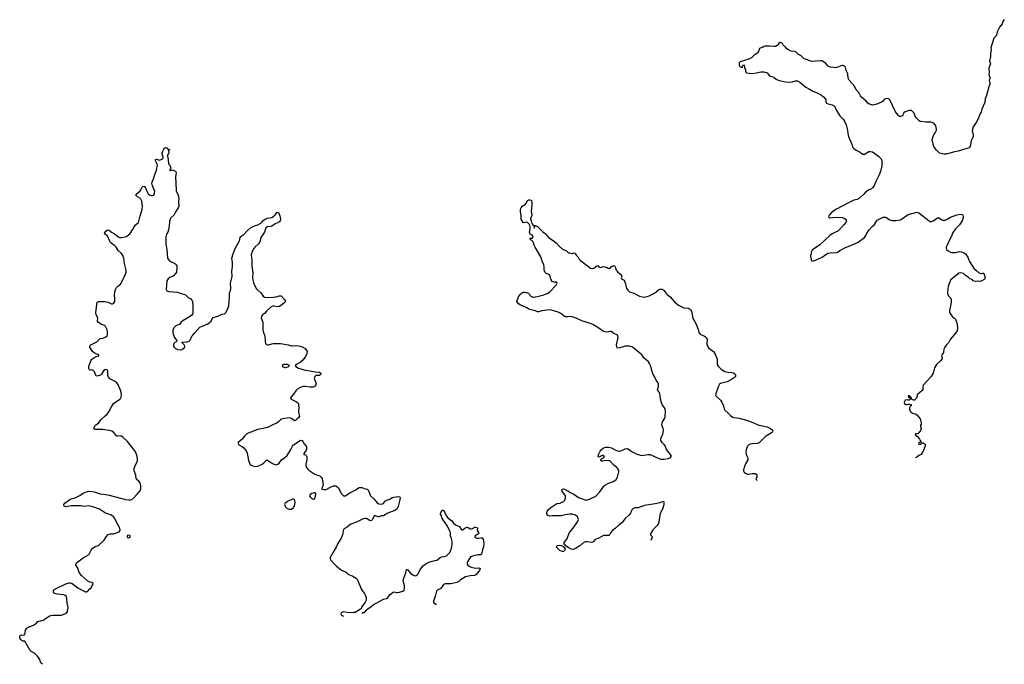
# Model space of a CAD drawing. Header units: inches. Extents: x 1678753 to 1858649, y 384643 to 522370.
# Tile 70 of 91: x 1793958 to 1812124, y 387202 to 399086. Entities that reach past the tile are written whole.
import ezdxf

# ---------------------------------------------------------------- set-up
doc = ezdxf.new("R2010")
doc.units = ezdxf.units.IN
doc.header["$MEASUREMENT"] = 0
for name, color, linetype in [('B7398', 7, 'Continuous'), ('B7399', 7, 'Continuous'), ('B8308', 7, 'Continuous'), ('B8309', 7, 'Continuous'), ('B8319', 7, 'Continuous')]:
    doc.layers.add(name, color=color, linetype=linetype)

msp = doc.modelspace()

# ---------------------------------------------------------------- linework, layer by layer
at = {"layer": 'B7398', "color": 6, "elevation": 300}
for points in [[(1794384, 387202), (1794370, 387210), (1794361, 387221), (1794344, 387250), (1794330, 387290), (1794307, 387327), (1794280, 387360), (1794230, 387405), (1794170, 387436), (1794150, 387456), (1794050, 387628), (1794010, 387629), (1793976, 387656), (1793958, 387690), (1793960, 387720), (1793966, 387730), (1793990, 387742), (1794030, 387738), (1794050, 387751), (1794068, 387830), (1794090, 387866), (1794130, 387893), (1794210, 387921), (1794250, 387943), (1794290, 387990), (1794310, 387999), (1794350, 388002), (1794390, 388016), (1794430, 388039), (1794510, 388095), (1794530, 388103), (1794570, 388109), (1794730, 388110), (1794804, 388136), (1794830, 388154), (1794842, 388178), (1794854, 388250), (1794834, 388330), (1794830, 388410), (1794820, 388450), (1794800, 388470), (1794770, 388482), (1794650, 388492), (1794602, 388510), (1794584, 388530), (1794579, 388550), (1794584, 388570), (1794604, 388590), (1794810, 388685), (1794870, 388702), (1794890, 388702), (1794925, 388690), (1795030, 388613), (1795110, 388566), (1795170, 388539), (1795190, 388539), (1795210, 388546), (1795250, 388591), (1795275, 388610), (1795315, 388690), (1795288, 388710), (1795250, 388718), (1795210, 388741), (1795101, 388841), (1795057, 388897), (1795024, 388984), (1794994, 389030), (1794991, 389050), (1795008, 389070), (1795130, 389162), (1795230, 389218), (1795241, 389230), (1795276, 389304), (1795310, 389345), (1795348, 389372), (1795410, 389395), (1795430, 389408), (1795514, 389490), (1795551, 389550), (1795590, 389593), (1795630, 389608), (1795690, 389609), (1795710, 389614), (1795795, 389645), (1795813, 389670), (1795807, 389710), (1795777, 389770), (1795736, 389836), (1795712, 389890), (1795695, 389915), (1795650, 389950), (1795530, 389996), (1795525, 390000)], [(1800000, 389731), (1799990, 389722), (1799943, 389697), (1799935, 389685), (1799913, 389590), (1799889, 389530), (1799830, 389430), (1799798, 389362), (1799758, 389302), (1799689, 389170), (1799686, 389150), (1799693, 389130), (1799770, 389040), (1799802, 389010), (1799898, 388938), (1799970, 388904), (1800000, 388881)], [(1800000, 388159), (1799930, 388169), (1799891, 388149), (1799885, 388130), (1799898, 388110), (1799933, 388091)]]:
    msp.add_lwpolyline(points, dxfattribs=at)
msp.add_lwpolyline([(1795970, 389584), (1795950, 389579), (1795943, 389570), (1795941, 389550), (1795950, 389538), (1795970, 389536), (1795990, 389545), (1795994, 389550), (1795994, 389570), (1795990, 389574)], close=True, dxfattribs=at)
at = {"layer": 'B7399', "color": 6, "elevation": 300}
msp.add_lwpolyline([(1795525, 390000), (1795430, 390063), (1795310, 390102), (1795230, 390121), (1795150, 390111), (1795083, 390123), (1794910, 390125), (1794808, 390108), (1794792, 390112), (1794780, 390120), (1794772, 390130), (1794772, 390150), (1794790, 390175), (1794890, 390249), (1794979, 390270), (1795070, 390316), (1795130, 390358), (1795190, 390384), (1795230, 390392), (1795330, 390382), (1795445, 390345), (1795550, 390334), (1795610, 390323), (1795750, 390282), (1795910, 390243), (1795970, 390234), (1796010, 390236), (1796050, 390260), (1796123, 390337), (1796168, 390390), (1796190, 390430), (1796190, 390490), (1796178, 390550), (1796157, 390577), (1796125, 390605), (1796110, 390629), (1796098, 390690), (1796069, 390770), (1796072, 390810), (1796084, 390850), (1796129, 390950), (1796132, 390990), (1796126, 391030), (1796108, 391090), (1796088, 391130), (1796060, 391170), (1795944, 391310), (1795860, 391390), (1795830, 391410), (1795810, 391413), (1795770, 391405), (1795750, 391408), (1795690, 391480), (1795658, 391498), (1795610, 391514), (1795490, 391529), (1795350, 391530), (1795337, 391537), (1795327, 391550), (1795330, 391570), (1795344, 391596), (1795364, 391616), (1795410, 391646), (1795452, 391708), (1795538, 391782), (1795570, 391816), (1795601, 391859), (1795650, 391950), (1795690, 392009), (1795804, 392090), (1795822, 392110), (1795831, 392130), (1795835, 392170), (1795830, 392210), (1795815, 392255), (1795773, 392353), (1795751, 392390), (1795717, 392417), (1795623, 392463), (1795594, 392494), (1795585, 392530), (1795587, 392607), (1795573, 392630), (1795550, 392634), (1795530, 392630), (1795502, 392610), (1795470, 392550), (1795451, 392530), (1795390, 392515), (1795370, 392521), (1795362, 392530), (1795336, 392596), (1795310, 392627), (1795290, 392632), (1795267, 392627), (1795250, 392626), (1795244, 392630), (1795236, 392656), (1795236, 392696), (1795250, 392750), (1795278, 392810), (1795290, 392826), (1795323, 392850), (1795370, 392876), (1795418, 392890), (1795418, 392910), (1795340, 392940), (1795304, 392970), (1795252, 393050), (1795252, 393070), (1795266, 393090), (1795280, 393100), (1795384, 393150), (1795436, 393204), (1795450, 393210), (1795510, 393220), (1795550, 393239), (1795570, 393257), (1795580, 393290), (1795580, 393330), (1795573, 393370), (1795542, 393430), (1795521, 393450), (1795467, 393467), (1795429, 393489), (1795407, 393510), (1795396, 393530), (1795398, 393590), (1795370, 393646), (1795363, 393690), (1795390, 393877), (1795410, 393892), (1795470, 393889), (1795530, 393892), (1795590, 393878), (1795650, 393849), (1795671, 393849), (1795697, 393863), (1795711, 393889), (1795716, 393910), (1795716, 393950), (1795705, 394010), (1795714, 394070), (1795726, 394110), (1795747, 394150), (1795764, 394170), (1795826, 394214), (1795849, 394270), (1795897, 394363), (1795920, 394430), (1795922, 394470), (1795893, 394590), (1795879, 394690), (1795856, 394750), (1795830, 394784), (1795772, 394832), (1795735, 394890), (1795714, 394914), (1795636, 394976), (1795620, 395000), (1795576, 395096), (1795534, 395130), (1795522, 395150), (1795550, 395188), (1795570, 395205), (1795590, 395213), (1795610, 395208), (1795650, 395166), (1795710, 395136), (1795790, 395077), (1795808, 395068), (1795832, 395068), (1795900, 395080), (1795928, 395092), (1795995, 395145), (1796042, 395210), (1796070, 395267), (1796090, 395295), (1796153, 395347), (1796178, 395470), (1796215, 395585), (1796223, 395650), (1796210, 395741), (1796195, 395775), (1796175, 395795), (1796130, 395823), (1796100, 395850), (1796107, 395870), (1796180, 395930), (1796193, 395950), (1796210, 395993), (1796230, 396010), (1796250, 396016), (1796270, 396005), (1796276, 395996), (1796309, 395910), (1796330, 395875), (1796350, 395860), (1796390, 395848), (1796410, 395845), (1796430, 395854), (1796448, 395890), (1796450, 395918), (1796406, 396026), (1796397, 396070), (1796406, 396110), (1796429, 396150), (1796449, 396231), (1796480, 396310), (1796500, 396410), (1796468, 396470), (1796461, 396490), (1796464, 396510), (1796490, 396513), (1796530, 396499), (1796550, 396500), (1796596, 396524), (1796606, 396550), (1796585, 396610), (1796584, 396630), (1796596, 396664), (1796619, 396701), (1796630, 396717), (1796650, 396731), (1796670, 396726), (1796690, 396702), (1796710, 396694), (1796730, 396694), (1796731, 396690), (1796710, 396686), (1796706, 396674), (1796708, 396630), (1796688, 396590), (1796684, 396570), (1796695, 396510), (1796702, 396430), (1796726, 396406), (1796743, 396370), (1796745, 396350), (1796734, 396326), (1796730, 396326), (1796730, 396302), (1796746, 396310), (1796746, 396314), (1796770, 396321), (1796831, 396291), (1796845, 396270), (1796834, 396190), (1796843, 395950), (1796847, 395930), (1796883, 395850), (1796894, 395790), (1796887, 395730), (1796892, 395650), (1796885, 395630), (1796836, 395550), (1796808, 395490), (1796748, 395432), (1796733, 395410), (1796724, 395370), (1796718, 395282), (1796703, 395210), (1796689, 395171), (1796666, 395130), (1796656, 395084), (1796655, 394950), (1796672, 394852), (1796685, 394690), (1796695, 394670), (1796730, 394636), (1796821, 394590), (1796847, 394567), (1796855, 394550), (1796857, 394530), (1796851, 394430), (1796841, 394410), (1796797, 394363), (1796727, 394333), (1796697, 394310), (1796682, 394290), (1796675, 394270), (1796662, 394110), (1796671, 394090), (1796710, 394073), (1796870, 394063), (1796936, 394036), (1796986, 394026), (1797015, 394015), (1797066, 393966), (1797117, 393937), (1797137, 393917), (1797149, 393889), (1797154, 393810), (1797151, 393689), (1797144, 393656), (1797128, 393632), (1797030, 393570), (1796953, 393530), (1796935, 393510), (1796927, 393490), (1796910, 393475), (1796837, 393443), (1796808, 393410), (1796785, 393370), (1796782, 393330), (1796789, 393289), (1796814, 393230), (1796859, 393170), (1796852, 393150), (1796823, 393137), (1796796, 393110), (1796798, 393070), (1796805, 393050), (1796830, 393024), (1796870, 393007), (1796930, 393002), (1796950, 393005), (1796970, 393016), (1797005, 393050), (1797003, 393070), (1796991, 393091), (1796947, 393133), (1796962, 393138), (1797050, 393146), (1797082, 393158), (1797101, 393179), (1797135, 393250), (1797150, 393270), (1797191, 393310), (1797284, 393416), (1797430, 393478), (1797489, 393530), (1797510, 393570), (1797530, 393593), (1797570, 393610), (1797630, 393626), (1797690, 393660), (1797730, 393663), (1797750, 393674), (1797764, 393690), (1797788, 393732), (1797815, 393810), (1797831, 393970), (1797832, 394048), (1797848, 394090), (1797856, 394130), (1797846, 394230), (1797878, 394350), (1797875, 394450), (1797885, 394535), (1797883, 394610), (1797874, 394690), (1797895, 394770), (1797940, 394880), (1798012, 395010), (1798027, 395073), (1798040, 395090), (1798092, 395128), (1798150, 395190), (1798215, 395250), (1798290, 395287), (1798350, 395306), (1798404, 395336), (1798421, 395350), (1798450, 395387), (1798484, 395410), (1798533, 395427), (1798610, 395442), (1798630, 395450), (1798673, 395487), (1798710, 395539), (1798730, 395531), (1798756, 395470), (1798770, 395410), (1798766, 395374), (1798736, 395350), (1798670, 395321), (1798610, 395279), (1798590, 395272), (1798530, 395266), (1798501, 395250), (1798475, 395170), (1798409, 395070), (1798387, 394990), (1798364, 394956), (1798294, 394890), (1798279, 394870), (1798247, 394810), (1798228, 394750), (1798242, 394650), (1798241, 394550), (1798261, 394410), (1798254, 394330), (1798259, 394290), (1798270, 394241), (1798290, 394190), (1798330, 394122), (1798350, 394098), (1798406, 394050), (1798448, 393990), (1798472, 393972), (1798510, 393963), (1798632, 393968), (1798686, 393974), (1798750, 393993), (1798775, 393995), (1798790, 393988), (1798842, 393930), (1798854, 393910), (1798858, 393890), (1798848, 393870), (1798750, 393796), (1798710, 393793), (1798650, 393804), (1798630, 393803), (1798596, 393790), (1798510, 393714), (1798477, 393670), (1798438, 393642), (1798421, 393619), (1798414, 393590), (1798417, 393570), (1798441, 393510), (1798442, 393370), (1798450, 393336), (1798482, 393250), (1798486, 393154), (1798494, 393114), (1798510, 393096), (1798530, 393089), (1798550, 393090), (1798610, 393110), (1798634, 393114), (1798690, 393118), (1798770, 393114), (1798910, 393093), (1798970, 393075), (1798990, 393073), (1799070, 393078), (1799132, 393070), (1799170, 393056), (1799222, 393022), (1799251, 392990), (1799259, 392970), (1799255, 392930), (1799230, 392879), (1799182, 392810), (1799131, 392769), (1799066, 392730), (1799042, 392710), (1799051, 392690), (1799104, 392664), (1799230, 392622), (1799310, 392615), (1799410, 392592), (1799490, 392587), (1799511, 392570), (1799514, 392550), (1799490, 392528), (1799430, 392527), (1799417, 392523), (1799403, 392510), (1799391, 392470), (1799395, 392450), (1799418, 392410), (1799425, 392370), (1799408, 392332), (1799370, 392313), (1799331, 392309), (1799310, 392309), (1799230, 392326), (1799190, 392321), (1799130, 392305), (1799090, 392281), (1799050, 392241), (1799010, 392184), (1798970, 392142), (1798957, 392110), (1798966, 392090), (1799051, 392050), (1799081, 392030), (1799099, 392010), (1799103, 391990), (1799108, 391910), (1799103, 391890), (1799102, 391850), (1799119, 391770), (1799108, 391752), (1799076, 391730), (1799050, 391702), (1799030, 391689), (1798974, 391734), (1798930, 391745), (1798810, 391730), (1798790, 391723), (1798769, 391711), (1798730, 391670), (1798701, 391650), (1798651, 391630), (1798531, 391570), (1798450, 391547), (1798350, 391533), (1798175, 391465), (1798150, 391450), (1798105, 391410), (1798065, 391355), (1797991, 391290), (1797986, 391270), (1798003, 391250), (1798070, 391214), (1798094, 391194), (1798144, 391124), (1798155, 391095), (1798178, 390958), (1798189, 390929), (1798210, 390888), (1798231, 390871), (1798258, 390858), (1798310, 390851), (1798350, 390857), (1798429, 390891), (1798463, 390917), (1798510, 390966), (1798530, 390965), (1798550, 390955), (1798622, 390902), (1798650, 390889), (1798690, 390880), (1798721, 390890), (1798747, 390913), (1798790, 390974), (1798850, 391015), (1798890, 391050), (1798959, 391161), (1798990, 391225), (1799010, 391250), (1799130, 391328), (1799150, 391333), (1799162, 391330), (1799170, 391327), (1799185, 391310), (1799208, 391268), (1799236, 391230), (1799247, 391210), (1799251, 391190), (1799251, 391170), (1799243, 391150), (1799198, 391090), (1799202, 391070), (1799230, 391063), (1799248, 391048), (1799254, 391034), (1799257, 390970), (1799238, 390890), (1799239, 390870), (1799250, 390830), (1799265, 390805), (1799290, 390780), (1799403, 390710), (1799434, 390694), (1799494, 390674), (1799528, 390648), (1799539, 390630), (1799557, 390510), (1799547, 390473), (1799531, 390450), (1799532, 390430), (1799570, 390422), (1799610, 390424), (1799690, 390470), (1799730, 390487), (1799750, 390493), (1799790, 390492), (1799810, 390481), (1799837, 390457), (1799889, 390350), (1799905, 390330), (1799930, 390310), (1799950, 390306), (1799970, 390310), (1800000, 390330)], dxfattribs=at)
for points in [[(1798898, 392730), (1798832, 392730), (1798799, 392710), (1798806, 392690), (1798850, 392674), (1798870, 392674), (1798910, 392686), (1798919, 392690), (1798935, 392710)], [(1798990, 390246), (1798910, 390207), (1798855, 390170), (1798846, 390150), (1798849, 390130), (1798862, 390102), (1798890, 390073), (1798930, 390059), (1798970, 390062), (1799010, 390091), (1799030, 390126), (1799037, 390150), (1799041, 390190), (1799036, 390216), (1799031, 390231), (1799010, 390245)], [(1799390, 390363), (1799351, 390350), (1799316, 390330), (1799307, 390310), (1799319, 390290), (1799350, 390261), (1799370, 390247), (1799390, 390247), (1799408, 390272), (1799420, 390330), (1799421, 390350), (1799410, 390363)]]:
    msp.add_lwpolyline(points, close=True, dxfattribs=at)
at = {"layer": 'B8308', "color": 6, "elevation": 300}
for points in [[(1800779, 390000), (1800753, 389990), (1800670, 389937), (1800630, 389936), (1800590, 389920), (1800570, 389918), (1800530, 389936), (1800510, 389938), (1800490, 389925), (1800470, 389870), (1800450, 389852), (1800430, 389848), (1800410, 389855), (1800370, 389882), (1800350, 389890), (1800330, 389892), (1800296, 389884), (1800170, 389823), (1800070, 389785), (1800048, 389772), (1800000, 389731)], [(1800273, 388144), (1800290, 388154), (1800322, 388158), (1800327, 388173), (1800342, 388178), (1800347, 388193), (1800388, 388230), (1800438, 388262), (1800480, 388300), (1800670, 388401), (1800723, 388417), (1800750, 388436), (1800794, 388486), (1800850, 388531), (1800870, 388535), (1800910, 388524), (1800930, 388524), (1800968, 388530), (1801030, 388551), (1801050, 388571), (1801058, 388610), (1801055, 388650), (1801037, 388717), (1801035, 388750), (1801044, 388790), (1801081, 388890), (1801093, 388947), (1801110, 388951), (1801170, 388885), (1801210, 388852), (1801250, 388835), (1801270, 388838), (1801290, 388849), (1801310, 388870), (1801349, 388951), (1801370, 388981), (1801410, 389024), (1801457, 389063), (1801528, 389092), (1801590, 389110), (1801657, 389123), (1801681, 389139), (1801713, 389170), (1801739, 389181), (1801790, 389189), (1801830, 389203), (1801878, 389242), (1801894, 389266), (1801912, 389308), (1801930, 389370), (1801939, 389430), (1801936, 389470), (1801924, 389524), (1801905, 389570), (1801904, 389630), (1801891, 389671), (1801848, 389748), (1801752, 389890), (1801738, 389938), (1801724, 389970), (1801723, 389990), (1801728, 390000)], [(1801799, 390000), (1801835, 389930), (1801860, 389900), (1801929, 389849), (1801963, 389803), (1801990, 389777), (1802010, 389764), (1802070, 389742), (1802110, 389682), (1802130, 389679), (1802168, 389712), (1802210, 389730), (1802230, 389725), (1802270, 389699), (1802290, 389698), (1802315, 389705), (1802350, 389728), (1802370, 389732), (1802390, 389727), (1802404, 389710), (1802400, 389670), (1802424, 389630), (1802423, 389610), (1802394, 389586), (1802361, 389570), (1802351, 389550), (1802394, 389530), (1802430, 389526), (1802470, 389533), (1802490, 389531), (1802509, 389509), (1802518, 389470), (1802521, 389430), (1802514, 389370), (1802494, 389310), (1802479, 389230), (1802470, 389219), (1802410, 389221), (1802310, 389197), (1802278, 389182), (1802222, 389090), (1802213, 389070), (1802213, 389050), (1802224, 389030), (1802248, 389010), (1802290, 388990), (1802370, 388977), (1802430, 388982), (1802450, 388976), (1802455, 388970), (1802442, 388930), (1802376, 388850), (1802350, 388836), (1802268, 388832), (1802184, 388816), (1802090, 388761), (1802061, 388730), (1802025, 388710), (1801914, 388686), (1801810, 388683), (1801779, 388670), (1801764, 388656), (1801724, 388596), (1801670, 388575), (1801650, 388552), (1801625, 388450), (1801590, 388370), (1801590, 388348), (1801607, 388330), (1801635, 388310), (1801633, 388296)], [(1805231, 390000), (1805226, 389990), (1805198, 389950), (1805128, 389890), (1805068, 389810), (1805010, 389767), (1804950, 389712), (1804893, 389670), (1804866, 389634), (1804845, 389595), (1804830, 389579), (1804810, 389575), (1804770, 389578), (1804730, 389575), (1804645, 389530), (1804578, 389502), (1804530, 389453), (1804510, 389450), (1804430, 389461), (1804390, 389458), (1804350, 389435), (1804293, 389387), (1804210, 389334), (1804170, 389318), (1804130, 389326), (1804088, 389348), (1804041, 389381), (1804004, 389424), (1804002, 389450), (1804050, 389510), (1804099, 389630), (1804171, 389710), (1804252, 389828), (1804265, 389870), (1804264, 389890), (1804253, 389913), (1804210, 389951), (1804150, 389968), (1804110, 389968), (1804024, 389956), (1803950, 389936), (1803790, 389940), (1803730, 389932), (1803705, 389945), (1803684, 389970), (1803683, 390000)], [(1805607, 389493), (1805635, 389550), (1805598, 389590), (1805602, 389610), (1805642, 389670), (1805649, 389691), (1805730, 389772), (1805742, 389790), (1805754, 389830), (1805783, 389990), (1805787, 390000)], [(1800000, 388881), (1800030, 388857), (1800090, 388834), (1800168, 388788), (1800186, 388770), (1800263, 388583), (1800296, 388536), (1800321, 388510), (1800341, 388470), (1800351, 388429), (1800350, 388386), (1800331, 388349), (1800266, 388254), (1800262, 388238), (1800244, 388216), (1800150, 388159), (1800110, 388157), (1800070, 388149), (1800000, 388159)]]:
    msp.add_lwpolyline(points, dxfattribs=at)
msp.add_lwpolyline([(1803970, 389279), (1803930, 389294), (1803910, 389310), (1803855, 389370), (1803882, 389390), (1803910, 389398), (1803950, 389393), (1803979, 389379), (1804000, 389360), (1804020, 389330), (1804016, 389304), (1803990, 389284)], close=True, dxfattribs=at)
at = {"layer": 'B8309', "color": 6, "elevation": 300}
for points in [[(1810000, 397621), (1809990, 397630), (1809970, 397634), (1809930, 397626), (1809910, 397613), (1809879, 397581), (1809856, 397564), (1809770, 397527), (1809690, 397510), (1809638, 397530), (1809609, 397549), (1809570, 397590), (1809490, 397656), (1809470, 397685), (1809442, 397742), (1809390, 397795), (1809363, 397863), (1809259, 397970), (1809244, 398010), (1809236, 398090), (1809209, 398150), (1809192, 398210), (1809174, 398230), (1809150, 398242), (1809130, 398243), (1809110, 398236), (1809052, 398208), (1809030, 398202), (1809010, 398199), (1808970, 398202), (1808910, 398214), (1808875, 398230), (1808830, 398277), (1808766, 398326), (1808730, 398330), (1808641, 398319), (1808570, 398317), (1808450, 398357), (1808428, 398370), (1808377, 398417), (1808330, 398447), (1808283, 398490), (1808259, 398499), (1808189, 398509), (1808141, 398530), (1808114, 398550), (1808090, 398578), (1808070, 398590), (1808052, 398610), (1808030, 398650), (1808010, 398662), (1807990, 398663), (1807963, 398650), (1807936, 398610), (1807905, 398595), (1807870, 398590), (1807790, 398597), (1807710, 398598), (1807687, 398593), (1807665, 398575), (1807617, 398563), (1807607, 398553), (1807597, 398510), (1807571, 398469), (1807510, 398430), (1807457, 398383), (1807410, 398360), (1807249, 398310), (1807233, 398290), (1807230, 398250), (1807237, 398230), (1807250, 398217), (1807270, 398209), (1807291, 398209), (1807295, 398230), (1807310, 398252), (1807329, 398230), (1807332, 398192), (1807347, 398167), (1807349, 398129), (1807359, 398110), (1807367, 398107), (1807418, 398098), (1807470, 398095), (1807550, 398104), (1807630, 398124), (1807690, 398123), (1807747, 398107), (1807794, 398054), (1807870, 398028), (1807912, 397990), (1807951, 397969), (1808082, 397942), (1808150, 397933), (1808210, 397941), (1808270, 397959), (1808310, 397958), (1808354, 397934), (1808424, 397870), (1808462, 397842), (1808528, 397808), (1808590, 397769), (1808670, 397738), (1808750, 397694), (1808790, 397665), (1808821, 397630), (1808829, 397610), (1808832, 397570), (1808845, 397545), (1808872, 397532), (1808950, 397514), (1808991, 397490), (1809029, 397410), (1809090, 397313), (1809151, 397251), (1809176, 397216), (1809208, 397148), (1809232, 397050), (1809236, 396990), (1809251, 396931), (1809310, 396790), (1809328, 396730), (1809339, 396719), (1809390, 396680), (1809464, 396644), (1809510, 396610), (1809530, 396604), (1809550, 396607), (1809610, 396650), (1809625, 396655), (1809650, 396659), (1809690, 396653), (1809801, 396570), (1809850, 396522), (1809864, 396490), (1809865, 396390), (1809842, 396290), (1809815, 396225), (1809754, 396106), (1809726, 396030), (1809698, 395990), (1809672, 395970), (1809630, 395950), (1809570, 395914), (1809531, 395869), (1809450, 395796), (1809410, 395773), (1809350, 395756), (1809251, 395709), (1809030, 395595), (1808945, 395535), (1808897, 395490), (1808881, 395450), (1808896, 395436), (1808910, 395432), (1808958, 395442), (1809070, 395448), (1809130, 395442), (1809168, 395428), (1809194, 395410), (1809207, 395390), (1809210, 395370), (1809202, 395350), (1809171, 395309), (1809050, 395190), (1809010, 395167), (1808950, 395141), (1808905, 395110), (1808723, 394937), (1808602, 394858), (1808581, 394839), (1808568, 394812), (1808547, 394730), (1808563, 394650), (1808570, 394641), (1808590, 394634), (1808610, 394640), (1808710, 394683), (1808763, 394710), (1808830, 394760), (1808870, 394780), (1808910, 394788), (1809028, 394792), (1809050, 394799), (1809088, 394832), (1809179, 394881), (1809390, 394967), (1809430, 394987), (1809547, 395073), (1809572, 395108), (1809589, 395150), (1809630, 395212), (1809688, 395272), (1809730, 395310), (1809764, 395370), (1809780, 395390), (1809851, 395430), (1809890, 395445), (1809930, 395448), (1809950, 395442), (1810000, 395405)], [(1803683, 390000), (1803683, 390003), (1803695, 390030), (1803710, 390050), (1803755, 390090), (1803870, 390169), (1803930, 390175), (1803990, 390205), (1804013, 390227), (1804030, 390270), (1804026, 390306), (1804005, 390345), (1803969, 390390), (1803964, 390410), (1803969, 390431), (1803990, 390436), (1804011, 390430), (1804050, 390405), (1804070, 390399), (1804119, 390370), (1804181, 390341), (1804270, 390279), (1804390, 390235), (1804410, 390229), (1804430, 390232), (1804470, 390244), (1804590, 390300), (1804661, 390379), (1804737, 390483), (1804768, 390512), (1804810, 390535), (1804908, 390570), (1804940, 390590), (1804963, 390610), (1804985, 390650), (1805010, 390750), (1805011, 390770), (1805006, 390790), (1804990, 390819), (1804970, 390838), (1804928, 390868), (1804845, 390950), (1804830, 390956), (1804781, 390959), (1804745, 390955), (1804710, 390945), (1804686, 390946), (1804683, 390963), (1804690, 390982), (1804705, 390995), (1804730, 391006), (1804745, 391030), (1804730, 391049), (1804702, 391050), (1804657, 391023), (1804629, 391029), (1804638, 391070), (1804665, 391130), (1804685, 391155), (1804730, 391190), (1804770, 391205), (1804830, 391202), (1804874, 391190), (1804930, 391162), (1804990, 391139), (1805030, 391130), (1805070, 391142), (1805130, 391172), (1805170, 391178), (1805190, 391170), (1805256, 391116), (1805330, 391080), (1805430, 391053), (1805550, 391070), (1805590, 391067), (1805750, 390997), (1805790, 390986), (1805850, 390986), (1805930, 390997), (1805965, 391015), (1805978, 391030), (1805975, 391050), (1805965, 391070), (1805890, 391164), (1805865, 391230), (1805850, 391252), (1805811, 391291), (1805790, 391330), (1805790, 391370), (1805821, 391439), (1805835, 391510), (1805830, 391550), (1805807, 391610), (1805810, 391650), (1805816, 391670), (1805859, 391741), (1805870, 391770), (1805872, 391870), (1805865, 391910), (1805856, 391930), (1805814, 391994), (1805798, 392030), (1805783, 392090), (1805777, 392157), (1805770, 392190), (1805761, 392210), (1805729, 392250), (1805723, 392270), (1805741, 392319), (1805744, 392370), (1805735, 392390), (1805707, 392427), (1805668, 392508), (1805638, 392558), (1805598, 392710), (1805581, 392750), (1805558, 392778), (1805475, 392850), (1805435, 392910), (1805290, 393033), (1805250, 393056), (1805210, 393070), (1805130, 393066), (1805090, 393057), (1805030, 393034), (1804990, 393033), (1804976, 393056), (1804970, 393090), (1804997, 393230), (1804994, 393254), (1804988, 393268), (1804977, 393277), (1804921, 393301), (1804870, 393335), (1804850, 393337), (1804790, 393326), (1804730, 393338), (1804622, 393410), (1804530, 393464), (1804470, 393493), (1804330, 393534), (1804225, 393585), (1804150, 393611), (1804110, 393614), (1804070, 393607), (1804030, 393605), (1804010, 393613), (1803968, 393650), (1803930, 393675), (1803890, 393692), (1803770, 393729), (1803730, 393734), (1803690, 393732), (1803590, 393718), (1803530, 393700), (1803510, 393702), (1803476, 393716), (1803394, 393734), (1803354, 393750), (1803316, 393776), (1803275, 393795), (1803230, 393809), (1803190, 393828), (1803159, 393850), (1803142, 393870), (1803133, 393890), (1803141, 393930), (1803164, 393976), (1803196, 394024), (1803210, 394040), (1803230, 394052), (1803250, 394060), (1803270, 394062), (1803310, 394056), (1803345, 394045), (1803359, 394030), (1803370, 394006), (1803391, 393990), (1803430, 393970), (1803450, 393969), (1803610, 394009), (1803690, 394040), (1803742, 394070), (1803856, 394190), (1803877, 394230), (1803869, 394249), (1803810, 394250), (1803782, 394262), (1803763, 394290), (1803738, 394370), (1803730, 394385), (1803710, 394397), (1803670, 394405), (1803650, 394425), (1803636, 394470), (1803636, 394530), (1803630, 394569), (1803597, 394637), (1803574, 394714), (1803470, 394890), (1803451, 394930), (1803433, 394990), (1803410, 395014), (1803382, 395030), (1803380, 395040), (1803369, 395050), (1803382, 395058), (1803410, 395056), (1803424, 395070), (1803431, 395090), (1803414, 395114), (1803379, 395130), (1803364, 395170), (1803378, 395230), (1803379, 395270), (1803373, 395293), (1803365, 395310), (1803330, 395348), (1803310, 395351), (1803264, 395344), (1803248, 395348), (1803212, 395410), (1803210, 395470), (1803196, 395550), (1803197, 395590), (1803210, 395619), (1803230, 395647), (1803290, 395683), (1803310, 395711), (1803330, 395750), (1803350, 395764), (1803370, 395767), (1803390, 395761), (1803402, 395750), (1803409, 395710), (1803409, 395669), (1803393, 395553), (1803405, 395490), (1803404, 395470), (1803385, 395430), (1803383, 395410), (1803397, 395377), (1803409, 395329), (1803424, 395304), (1803443, 395290), (1803450, 395242), (1803464, 395270), (1803462, 395290), (1803467, 395293), (1803490, 395287), (1803510, 395274), (1803613, 395173), (1803650, 395143), (1803713, 395073), (1803780, 395030), (1803854, 394974), (1803910, 394910), (1803970, 394856), (1804047, 394827), (1804070, 394803), (1804091, 394790), (1804150, 394773), (1804190, 394786), (1804210, 394776), (1804227, 394747), (1804261, 394710), (1804280, 394670), (1804298, 394650), (1804490, 394507), (1804530, 394502), (1804550, 394507), (1804610, 394555), (1804630, 394551), (1804646, 394530), (1804670, 394520), (1804690, 394521), (1804730, 394533), (1804796, 394516), (1804830, 394498), (1804850, 394505), (1804869, 394530), (1804904, 394550), (1804912, 394552), (1804930, 394547), (1804950, 394510), (1804962, 394470), (1804973, 394453), (1804991, 394431), (1805050, 394390), (1805062, 394370), (1805065, 394350), (1805057, 394330), (1805064, 394310), (1805110, 394281), (1805134, 394214), (1805156, 394130), (1805177, 394097), (1805210, 394070), (1805290, 394047), (1805391, 393991), (1805450, 393974), (1805489, 393971), (1805570, 393993), (1805670, 394047), (1805750, 394109), (1805770, 394118), (1805810, 394117), (1805850, 394096), (1805882, 394042), (1805901, 394021), (1805959, 393979), (1806030, 393893), (1806110, 393820), (1806210, 393774), (1806290, 393766), (1806315, 393755), (1806337, 393737), (1806350, 393710), (1806359, 393679), (1806378, 393578), (1806409, 393529), (1806438, 393470), (1806469, 393390), (1806492, 393310), (1806510, 393288), (1806594, 393254), (1806627, 393227), (1806636, 393210), (1806640, 393190), (1806638, 393110), (1806654, 393054), (1806672, 393032), (1806756, 392970), (1806772, 392952), (1806790, 392919), (1806825, 392830), (1806829, 392809), (1806828, 392730), (1806848, 392690), (1806901, 392641), (1806970, 392602), (1807030, 392585), (1807090, 392581), (1807130, 392573), (1807157, 392550), (1807164, 392530), (1807162, 392510), (1807148, 392490), (1807090, 392450), (1807010, 392411), (1806890, 392379), (1806870, 392367), (1806848, 392330), (1806802, 392190), (1806797, 392170), (1806803, 392150), (1806890, 392072), (1806915, 392035), (1806941, 391970), (1806954, 391914), (1806966, 391886), (1807030, 391832), (1807070, 391790), (1807110, 391760), (1807132, 391752), (1807230, 391740), (1807370, 391704), (1807454, 391674), (1807593, 391613), (1807630, 391602), (1807690, 391594), (1807750, 391578), (1807808, 391550), (1807837, 391530), (1807855, 391510), (1807847, 391490), (1807831, 391470), (1807719, 391401), (1807610, 391290), (1807570, 391273), (1807470, 391269), (1807437, 391263), (1807409, 391251), (1807390, 391231), (1807370, 391186), (1807357, 391110), (1807362, 391070), (1807392, 391010), (1807393, 390970), (1807350, 390899), (1807329, 390850), (1807310, 390790), (1807310, 390770), (1807324, 390744), (1807350, 390726), (1807389, 390709), (1807409, 390709), (1807470, 390721), (1807510, 390722), (1807530, 390719), (1807547, 390710), (1807558, 390690), (1807562, 390670), (1807549, 390630), (1807548, 390608), (1807567, 390592)], [(1800000, 390330), (1800050, 390364), (1800159, 390421), (1800210, 390455), (1800230, 390462), (1800270, 390459), (1800330, 390435), (1800370, 390428), (1800390, 390417), (1800430, 390305), (1800490, 390254), (1800556, 390176), (1800582, 390162), (1800610, 390155), (1800650, 390160), (1800670, 390170), (1800710, 390215), (1800730, 390227), (1800790, 390248), (1800830, 390279), (1800930, 390296), (1800972, 390290), (1800976, 390276), (1800973, 390233), (1800943, 390110), (1800922, 390070), (1800882, 390038), (1800779, 390000)], [(1801728, 390000), (1801750, 390046), (1801770, 390044), (1801790, 390018), (1801799, 390000)], [(1805787, 390000), (1805821, 390070), (1805849, 390150), (1805849, 390190), (1805840, 390200), (1805830, 390204), (1805762, 390178), (1805682, 390158), (1805485, 390130), (1805370, 390086), (1805310, 390084), (1805283, 390077), (1805270, 390069), (1805253, 390050), (1805231, 390000)]]:
    msp.add_lwpolyline(points, dxfattribs=at)
at = {"layer": 'B8319', "color": 6, "elevation": 300}
for points in [[(1812124, 399090), (1812099, 399050), (1812082, 399010), (1812038, 398950), (1811990, 398861), (1811981, 398810), (1811972, 398790), (1811932, 398748), (1811877, 398570), (1811879, 398530), (1811869, 398471), (1811869, 398410), (1811852, 398330), (1811869, 398270), (1811848, 398232), (1811840, 398190), (1811845, 398110), (1811839, 398070), (1811863, 398010), (1811847, 397970), (1811859, 397919), (1811857, 397890), (1811839, 397850), (1811794, 397690), (1811771, 397630), (1811762, 397558), (1811710, 397438), (1811697, 397383), (1811673, 397347), (1811650, 397270), (1811607, 397190), (1811551, 397110), (1811536, 397070), (1811530, 397030), (1811547, 396967), (1811549, 396930), (1811514, 396850), (1811493, 396750), (1811474, 396726), (1811435, 396710), (1811270, 396661), (1811208, 396652), (1811142, 396630), (1811050, 396610), (1811008, 396608), (1810957, 396617), (1810930, 396626), (1810867, 396687), (1810845, 396725), (1810826, 396746), (1810811, 396790), (1810805, 396830), (1810791, 396850), (1810792, 396872), (1810803, 396917), (1810818, 396950), (1810850, 396998), (1810876, 397050), (1810876, 397070), (1810858, 397130), (1810830, 397171), (1810806, 397186), (1810774, 397194), (1810675, 397195), (1810570, 397211), (1810550, 397225), (1810505, 397270), (1810481, 397310), (1810460, 397360), (1810438, 397390), (1810410, 397411), (1810390, 397414), (1810370, 397411), (1810298, 397390), (1810269, 397370), (1810254, 397330), (1810244, 397316), (1810210, 397299), (1810190, 397304), (1810170, 397317), (1810115, 397390), (1810013, 397610), (1810000, 397621)], [(1810000, 395405), (1810010, 395398), (1810030, 395388), (1810050, 395384), (1810130, 395385), (1810210, 395399), (1810230, 395407), (1810350, 395494), (1810510, 395540), (1810550, 395528), (1810740, 395380), (1810770, 395362), (1810810, 395379), (1810890, 395435), (1810910, 395437), (1810930, 395429), (1810970, 395398), (1810990, 395390), (1811030, 395390), (1811073, 395407), (1811130, 395446), (1811250, 395491), (1811330, 395500), (1811353, 395493), (1811362, 395482), (1811366, 395450), (1811350, 395390), (1811297, 395303), (1811226, 395230), (1811169, 395150), (1811156, 395110), (1811130, 395065), (1811069, 394929), (1811053, 394890), (1811054, 394870), (1811066, 394846), (1811090, 394822), (1811130, 394799), (1811150, 394794), (1811225, 394795), (1811290, 394814), (1811330, 394809), (1811370, 394796), (1811409, 394770), (1811453, 394710), (1811469, 394650), (1811479, 394630), (1811570, 394495), (1811617, 394457), (1811646, 394426), (1811670, 394414), (1811690, 394408), (1811710, 394408), (1811730, 394415), (1811746, 394410), (1811773, 394330), (1811764, 394310), (1811750, 394296), (1811710, 394271), (1811670, 394261), (1811630, 394263), (1811590, 394257), (1811552, 394270), (1811530, 394294), (1811490, 394311), (1811460, 394340), (1811410, 394371), (1811370, 394405), (1811310, 394421), (1811278, 394410), (1811265, 394395), (1811179, 394330), (1811130, 394282), (1811089, 394170), (1811075, 394070), (1811078, 394030), (1811102, 393990), (1811130, 393958), (1811142, 393930), (1811142, 393870), (1811115, 393725), (1811114, 393690), (1811169, 393610), (1811205, 393585), (1811224, 393564), (1811254, 393474), (1811261, 393390), (1811253, 393350), (1811241, 393330), (1811190, 393270), (1811170, 393239), (1811125, 393190), (1811093, 393130), (1811070, 393101), (1811052, 393088), (1811024, 393050), (1811009, 393010), (1811004, 392950), (1810974, 392910), (1810965, 392890), (1810978, 392858), (1810974, 392830), (1810945, 392795), (1810875, 392730), (1810835, 392670), (1810809, 392570), (1810773, 392510), (1810630, 392350), (1810621, 392310), (1810620, 392270), (1810610, 392251), (1810521, 392179), (1810515, 392170), (1810514, 392146), (1810502, 392110), (1810470, 392074), (1810450, 392072), (1810414, 392090), (1810412, 392110), (1810402, 392122), (1810402, 392130), (1810390, 392142), (1810374, 392150), (1810350, 392151), (1810358, 392130), (1810386, 392110), (1810386, 392090), (1810368, 392072), (1810350, 392071), (1810330, 392078), (1810298, 392070), (1810281, 392050), (1810279, 392030), (1810290, 391998), (1810309, 391989), (1810331, 391989), (1810350, 391998), (1810384, 391996), (1810406, 391990), (1810406, 391970), (1810384, 391956), (1810377, 391930), (1810377, 391897), (1810389, 391869), (1810397, 391857), (1810430, 391834), (1810481, 391821), (1810510, 391804), (1810569, 391730), (1810593, 391653), (1810589, 391631), (1810579, 391610), (1810579, 391590), (1810589, 391550), (1810575, 391510), (1810550, 391472), (1810530, 391452), (1810486, 391450), (1810478, 391430), (1810520, 391400), (1810558, 391350), (1810570, 391326), (1810586, 391310), (1810582, 391298), (1810548, 391290), (1810538, 391270), (1810550, 391258), (1810580, 391260), (1810594, 391270), (1810598, 391282), (1810630, 391286), (1810647, 391267), (1810662, 391262), (1810666, 391250), (1810666, 391210), (1810646, 391190), (1810646, 391170), (1810610, 391098), (1810590, 391071), (1810550, 391051), (1810510, 391021), (1810488, 391010), (1810486, 391007)]]:
    msp.add_lwpolyline(points, dxfattribs=at)

doc.saveas('drawing.dxf')
